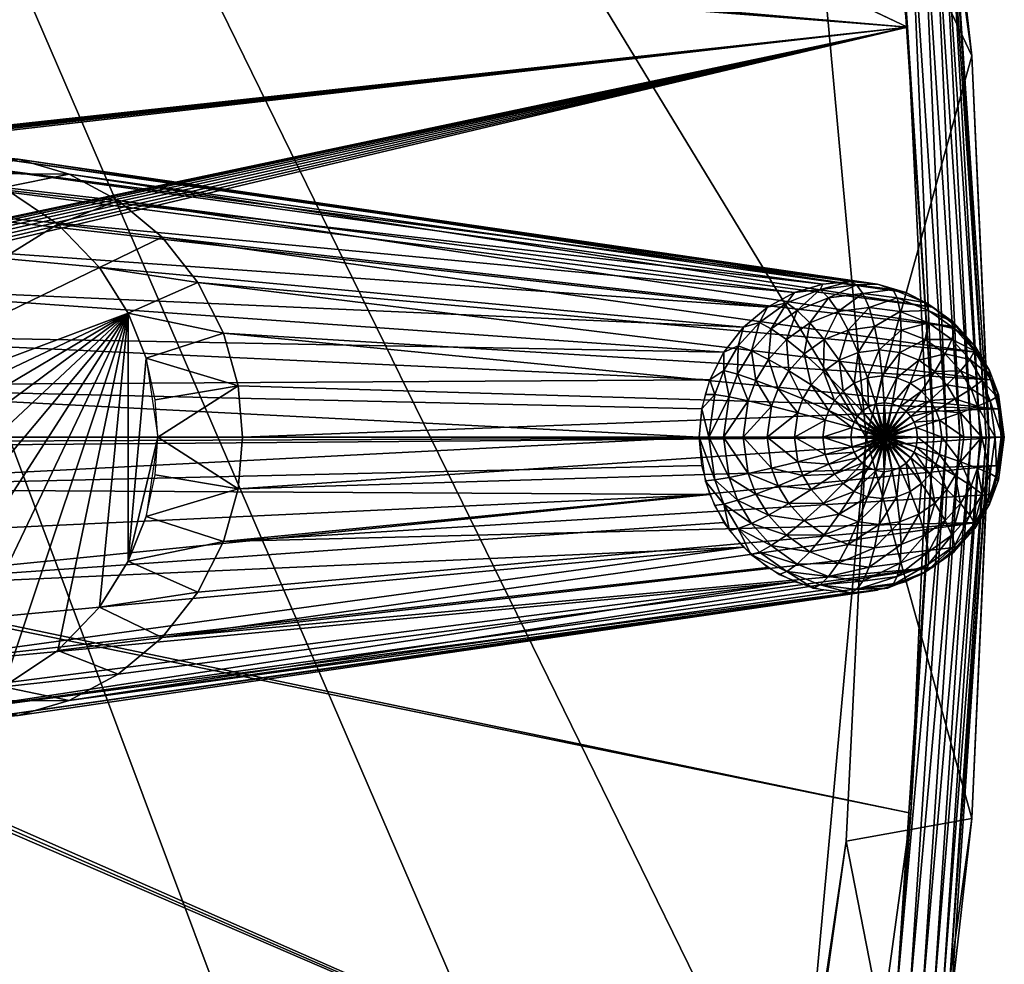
# Model space of a CAD drawing. Header units: inches. Extents: x -151 to 542, y -757 to -65.
# Tile 255 of 256: x 462 to 542, y -454 to -377. Entities that reach past the tile are written whole.
import ezdxf

# ---------------------------------------------------------------- set-up
doc = ezdxf.new("R2010")
doc.units = ezdxf.units.IN
doc.header["$MEASUREMENT"] = 0
doc.layers.add('LEVEL11', color=7, linetype='Continuous', true_color=0xe158c7)
doc.layers.add('LEVEL7', color=7, linetype='Continuous', true_color=0x870606)

msp = doc.modelspace()

# ---------------------------------------------------------------- meshes
at = {"layer": 'LEVEL11', "color": 254, "true_color": 0xcad1ee}
mesh = msp.add_polyface(dxfattribs=at)
corners = [(197.957, -349.446, 907.518), (198.235, -349.984, 892.518), (198.235, -349.984, 907.518), (197.957, -349.446, 892.518), (197.568, -348.967, 907.518), (197.568, -348.967, 892.518), (197.088, -348.577, 907.518), (197.088, -348.577, 892.518), (196.55, -348.299, 907.518), (196.55, -348.299, 892.518), (195.992, -348.138, 907.518), (195.992, -348.138, 892.518), (195.446, -348.088, 907.518), (195.446, -348.088, 892.518), (196.031, -219.031, 892.518), (195.446, -348.088, 892.518), (195.446, -219.088, 892.518), (195.992, -348.138, 892.518), (196.594, -218.86, 892.518), (196.55, -348.299, 892.518), (197.088, -348.577, 892.518), (197.113, -218.583, 892.518), (478.146, -222.194, 892.518), (197.941, -217.755, 892.518), (198.218, -217.236, 892.518), (509.565, -280.976, 892.518), (197.568, -218.209, 892.518), (533.809, -377.762, 892.518), (41.583, -708.663, 912.518), (349.31, -113.513, 912.518), (318.758, -99.609, 912.518), (198.396, -350.542, 907.518), (197.957, -349.446, 907.518), (198.235, -349.984, 907.518), (197.568, -348.967, 907.518), (197.088, -348.577, 907.518), (198.446, -351.088, 907.518), (196.55, -348.299, 907.518), (198.396, -351.634, 907.518), (195.992, -348.138, 907.518), (197.113, -218.583, 892.518), (197.568, -218.209, 907.518), (197.568, -218.209, 892.518), (197.088, -218.599, 907.518), (196.594, -218.86, 892.518), (196.55, -218.877, 907.518), (196.031, -219.031, 892.518), (195.992, -219.038, 907.518), (195.446, -219.088, 892.518), (195.446, -219.088, 907.518)]
mesh.append_faces([[corners[k] for k in face] for face in [(0, 1, 2), (0, 3, 1), (4, 3, 0), (4, 5, 3), (6, 5, 4), (6, 7, 5), (8, 7, 6), (8, 9, 7), (10, 9, 8), (10, 11, 9), (12, 11, 10), (12, 13, 11), (14, 15, 16), (14, 17, 15), (18, 17, 14), (18, 19, 17), (18, 20, 19), (21, 20, 18), (22, 23, 24), (25, 26, 23), (27, 21, 26), (27, 20, 21), (28, 29, 30), (31, 32, 33), (31, 34, 32), (31, 35, 34), (36, 35, 31), (36, 37, 35), (38, 39, 37), (40, 41, 42), (40, 43, 41), (44, 43, 40), (44, 45, 43), (46, 45, 44), (46, 47, 45), (48, 47, 46), (48, 49, 47)]], dxfattribs={"color": 254})
mesh = msp.add_polyface(dxfattribs=at)
corners = [(393.396, -410.542, 907.518), (393.396, -410.542, 892.518), (393.446, -411.088, 907.518), (393.235, -409.984, 907.518), (393.235, -409.984, 892.518), (392.957, -409.446, 907.518), (392.957, -409.446, 892.518), (392.568, -408.967, 907.518), (392.568, -408.967, 892.518), (392.088, -408.577, 907.518), (392.088, -408.577, 892.518), (506.925, -287.776, 912.518), (493.021, -257.224, 932.518), (493.021, -257.224, 912.518), (506.925, -287.776, 932.518), (493.021, -257.224, 932.518), (516.223, -284.095, 932.518), (501.904, -252.631, 932.518), (520.806, -312.391, 892.518), (197.568, -218.209, 892.518), (509.565, -280.976, 892.518), (528.913, -344.757, 892.518), (533.809, -377.762, 892.518), (393.446, -411.088, 892.518), (535.446, -411.088, 892.518), (393.396, -410.542, 892.518), (393.235, -409.984, 892.518), (392.957, -409.446, 892.518), (392.568, -408.967, 892.518), (392.088, -408.577, 892.518), (391.55, -408.299, 892.518), (390.992, -408.138, 892.518), (390.446, -408.088, 892.518), (257.957, -409.446, 892.518), (506.925, -534.4, 912.518), (349.31, -113.513, 912.518), (493.021, -564.952, 912.518), (517.515, -503.266, 912.518), (524.854, -472.046, 912.518), (530.446, -411.088, 912.518), (524.854, -350.13, 912.518), (393.396, -410.542, 907.518), (392.957, -409.446, 907.518), (393.235, -409.984, 907.518), (392.568, -408.967, 907.518), (392.088, -408.577, 907.518), (393.446, -411.088, 907.518), (391.55, -408.299, 907.518), (393.396, -411.634, 907.518), (393.235, -412.192, 907.518), (390.992, -408.138, 907.518)]
mesh.append_faces([[corners[k] for k in face] for face in [(0, 1, 2), (3, 1, 0), (3, 4, 1), (5, 4, 3), (5, 6, 4), (7, 6, 5), (7, 8, 6), (9, 8, 7), (9, 10, 8), (11, 12, 13), (11, 14, 12), (15, 16, 17), (18, 19, 20), (21, 19, 18), (22, 19, 21), (23, 22, 24), (25, 22, 23), (26, 22, 25), (27, 22, 26), (28, 22, 27), (29, 22, 28), (30, 22, 29), (31, 22, 30), (32, 22, 31), (32, 33, 22), (34, 35, 36), (37, 35, 34), (38, 35, 37), (39, 35, 38), (40, 35, 39), (41, 42, 43), (41, 44, 42), (41, 45, 44), (46, 45, 41), (46, 47, 45), (48, 47, 46), (49, 50, 48)]], dxfattribs={"color": 254})
mesh = msp.add_polyface(dxfattribs=at)
corners = [(501.522, -560.3, 892.544), (504.939, -551.851, 892.518), (511.574, -536.24, 892.518), (497.463, -567.248, 892.518), (522.336, -506.431, 892.544), (502.478, -560.766, 892.772), (393.446, -411.088, 907.518), (393.396, -410.542, 892.518), (393.446, -411.088, 892.518), (516.223, -538.081, 897.518), (501.904, -569.545, 932.518), (501.904, -569.545, 897.518), (504.946, -539.287, 932.518), (501.904, -569.545, 932.518), (516.223, -538.081, 932.518), (490.89, -569.006, 932.518), (392.113, -413.583, 892.518), (480.025, -597.139, 892.518), (459.406, -625.389, 892.518), (497.463, -567.248, 892.518), (511.574, -536.24, 892.518), (522.322, -504.642, 892.518), (529.77, -472.956, 892.518), (392.568, -413.209, 892.518), (392.941, -412.755, 892.518), (534.071, -441.639, 892.518), (393.218, -412.236, 892.518), (535.446, -411.088, 892.518), (393.389, -411.673, 892.518), (393.446, -411.088, 892.518), (504.946, -539.287, 932.518), (493.021, -564.952, 912.518), (490.89, -569.006, 932.518), (506.925, -534.4, 912.518), (432.327, -647.969, 912.518), (349.31, -113.513, 912.518), (406.596, -671.166, 912.518), (455.525, -622.238, 912.518), (475.84, -594.403, 912.518), (493.021, -564.952, 912.518), (393.389, -411.673, 892.518), (393.446, -411.088, 907.518), (393.446, -411.088, 892.518), (393.396, -411.634, 907.518), (393.218, -412.236, 892.518), (393.235, -412.192, 907.518), (392.941, -412.755, 892.518), (392.957, -412.73, 907.518), (392.568, -413.209, 892.518), (392.568, -413.209, 907.518), (392.113, -413.583, 892.518), (392.088, -413.599, 907.518), (392.957, -412.73, 907.518), (390.992, -408.138, 907.518), (393.235, -412.192, 907.518), (392.568, -413.209, 907.518)]
mesh.append_faces([[corners[k] for k in face] for face in [(0, 1, 2), (0, 3, 1), (4, 5, 0), (6, 7, 8), (9, 10, 11), (12, 13, 14), (15, 13, 12), (16, 17, 18), (16, 19, 17), (16, 20, 19), (16, 21, 20), (16, 22, 21), (23, 22, 16), (24, 22, 23), (24, 25, 22), (26, 25, 24), (26, 27, 25), (28, 27, 26), (29, 27, 28), (30, 31, 32), (30, 33, 31), (34, 35, 36), (37, 35, 34), (38, 35, 37), (39, 35, 38), (40, 41, 42), (40, 43, 41), (44, 43, 40), (44, 45, 43), (46, 45, 44), (46, 47, 45), (48, 47, 46), (48, 49, 47), (50, 49, 48), (50, 51, 49), (52, 53, 54), (55, 53, 52)]], dxfattribs={"color": 254})
mesh = msp.add_polyface(dxfattribs=at)
corners = [(524.854, -350.13, 932.518), (530.446, -411.088, 912.518), (530.446, -411.088, 932.518), (524.854, -350.13, 912.518), (517.515, -318.91, 932.518), (540.446, -411.088, 897.518), (539.051, -380.088, 932.518), (540.446, -411.088, 932.518), (539.051, -380.088, 897.518), (534.687, -348.311, 897.518), (534.687, -348.311, 932.518), (524.854, -350.13, 932.518), (534.687, -348.311, 932.518), (517.515, -318.91, 932.518), (539.051, -380.088, 932.518), (530.446, -411.088, 932.518), (540.446, -411.088, 932.518), (540.42, -411.088, 897.008), (539.051, -380.088, 897.518), (540.446, -411.088, 897.518), (533.809, -377.762, 892.518), (535.956, -411.088, 892.544), (535.446, -411.088, 892.518), (534.687, -348.311, 897.518), (537.367, -365.295, 897.008), (527.129, -316.159, 897.518), (532.943, -365.888, 892.544), (528.913, -344.757, 892.518), (522.336, -315.745, 892.544), (533.996, -365.747, 892.772), (537.019, -411.088, 892.772), (535.025, -365.609, 893.254), (538.057, -411.088, 893.254), (535.942, -365.486, 893.982), (538.982, -411.088, 893.982), (536.664, -365.389, 894.907), (539.71, -411.088, 894.907), (537.142, -365.325, 895.945), (540.193, -411.088, 895.945), (526.403, -314.559, 895.945), (525.94, -314.694, 894.907), (525.24, -314.898, 893.982), (524.353, -315.157, 893.254), (523.356, -315.448, 892.772)]
mesh.append_faces([[corners[k] for k in face] for face in [(0, 1, 2), (3, 0, 4), (1, 0, 3), (5, 6, 7), (8, 6, 5), (9, 6, 8), (9, 10, 6), (11, 12, 13), (11, 14, 12), (15, 14, 11), (15, 16, 14), (17, 18, 19), (20, 21, 22), (23, 24, 25), (18, 24, 23), (26, 27, 28), (26, 20, 27), (26, 21, 20), (29, 21, 26), (29, 30, 21), (31, 30, 29), (31, 32, 30), (33, 32, 31), (33, 34, 32), (35, 34, 33), (35, 36, 34), (37, 36, 35), (37, 38, 36), (24, 38, 37), (24, 17, 38), (18, 17, 24), (39, 24, 37), (40, 37, 35), (41, 35, 33), (42, 33, 31), (43, 31, 29), (28, 29, 26)]], dxfattribs={"color": 254})
mesh = msp.add_polyface(dxfattribs=at)
corners = [(198.446, -351.088, 907.518), (198.396, -350.542, 892.518), (198.446, -351.088, 892.518), (198.396, -350.542, 907.518), (198.235, -349.984, 907.518), (198.235, -349.984, 892.518), (198.218, -352.236, 892.518), (253.805, -408.577, 892.518), (197.941, -352.755, 892.518), (198.389, -351.673, 892.518), (254.342, -408.299, 892.518), (533.809, -377.762, 892.518), (197.568, -348.967, 892.518), (197.088, -348.577, 892.518), (197.957, -349.446, 892.518), (198.235, -349.984, 892.518), (198.396, -350.542, 892.518), (198.446, -351.088, 892.518), (198.389, -351.673, 892.518), (198.446, -351.088, 907.518), (198.446, -351.088, 892.518), (198.396, -351.634, 907.518), (198.218, -352.236, 892.518), (198.235, -352.192, 907.518), (197.941, -352.755, 892.518), (197.957, -352.73, 907.518), (197.568, -353.209, 892.518), (197.568, -353.209, 907.518), (197.113, -353.583, 892.518), (197.088, -353.599, 907.518), (196.594, -353.86, 892.518), (196.55, -353.877, 907.518), (196.031, -354.031, 892.518), (195.992, -354.038, 907.518), (195.446, -354.088, 892.518), (195.446, -354.088, 907.518), (198.396, -351.634, 907.518), (196.55, -348.299, 907.518), (198.446, -351.088, 907.518), (198.235, -352.192, 907.518), (195.992, -348.138, 907.518), (197.957, -352.73, 907.518), (197.568, -353.209, 907.518), (197.088, -353.599, 907.518), (196.55, -353.877, 907.518), (195.992, -354.038, 907.518), (195.446, -354.088, 907.518), (195.446, -348.088, 907.518)]
mesh.append_faces([[corners[k] for k in face] for face in [(0, 1, 2), (3, 1, 0), (4, 1, 3), (4, 5, 1), (6, 7, 8), (9, 10, 6), (11, 12, 13), (11, 14, 12), (11, 15, 14), (11, 16, 15), (11, 17, 16), (11, 9, 17), (18, 19, 20), (18, 21, 19), (22, 21, 18), (22, 23, 21), (24, 23, 22), (24, 25, 23), (26, 25, 24), (26, 27, 25), (28, 27, 26), (28, 29, 27), (30, 29, 28), (30, 31, 29), (32, 31, 30), (32, 33, 31), (34, 33, 32), (34, 35, 33), (36, 37, 38), (39, 40, 36), (41, 40, 39), (42, 40, 41), (43, 40, 42), (44, 40, 43), (45, 40, 44), (46, 40, 45), (46, 47, 40)]], dxfattribs={"color": 254})
mesh = msp.add_polyface(dxfattribs=at)
corners = [(258.396, -410.542, 907.518), (258.446, -411.088, 892.518), (258.446, -411.088, 907.518), (258.396, -410.542, 892.518), (258.235, -409.984, 907.518), (258.235, -409.984, 892.518), (257.957, -409.446, 907.518), (257.957, -409.446, 892.518), (257.568, -408.967, 907.518), (257.568, -408.967, 892.518), (257.088, -408.577, 907.518), (257.088, -408.577, 892.518), (256.55, -408.299, 907.518), (256.55, -408.299, 892.518), (255.992, -408.138, 907.518), (255.992, -408.138, 892.518), (255.446, -408.088, 907.518), (257.957, -409.446, 892.518), (389.9, -408.138, 892.518), (389.342, -408.299, 892.518), (258.396, -410.542, 892.518), (387.446, -411.088, 892.518), (258.446, -411.088, 892.518), (387.496, -410.542, 892.518), (258.235, -409.984, 892.518), (387.657, -409.984, 892.518), (387.935, -409.446, 892.518), (533.809, -377.762, 892.518), (254.9, -408.138, 892.518), (198.389, -351.673, 892.518), (255.446, -408.088, 892.518), (388.325, -408.967, 892.518), (388.805, -408.577, 892.518), (390.446, -408.088, 892.518), (256.55, -408.299, 907.518), (255.446, -408.088, 907.518), (255.992, -408.138, 907.518), (258.396, -410.542, 907.518), (257.957, -409.446, 907.518), (258.235, -409.984, 907.518), (257.568, -408.967, 907.518), (257.088, -408.577, 907.518), (258.446, -411.088, 907.518), (258.396, -411.634, 907.518), (258.235, -412.192, 907.518), (254.9, -408.138, 907.518)]
mesh.append_faces([[corners[k] for k in face] for face in [(0, 1, 2), (0, 3, 1), (4, 3, 0), (4, 5, 3), (6, 5, 4), (6, 7, 5), (8, 7, 6), (8, 9, 7), (10, 9, 8), (10, 11, 9), (12, 11, 10), (12, 13, 11), (14, 13, 12), (14, 15, 13), (16, 15, 14), (17, 18, 19), (20, 21, 22), (20, 23, 21), (24, 23, 20), (24, 25, 23), (17, 25, 24), (17, 26, 25), (27, 28, 29), (27, 30, 28), (17, 31, 26), (17, 32, 31), (17, 19, 32), (18, 17, 33), (34, 35, 36), (37, 38, 39), (37, 40, 38), (37, 41, 40), (42, 41, 37), (42, 34, 41), (43, 34, 42), (44, 34, 43), (35, 34, 45)]], dxfattribs={"color": 254})
mesh = msp.add_polyface(dxfattribs=at)
corners = [(391.55, -408.299, 907.518), (392.088, -408.577, 892.518), (392.088, -408.577, 907.518), (391.55, -408.299, 892.518), (390.992, -408.138, 907.518), (390.992, -408.138, 892.518), (390.446, -408.088, 907.518), (390.446, -408.088, 892.518), (389.9, -408.138, 907.518), (389.9, -408.138, 892.518), (389.342, -408.299, 907.518), (389.342, -408.299, 892.518), (388.805, -408.577, 907.518), (388.805, -408.577, 892.518), (388.325, -408.967, 907.518), (388.325, -408.967, 892.518), (387.935, -409.446, 907.518), (387.935, -409.446, 892.518), (387.657, -409.984, 907.518), (387.657, -409.984, 892.518), (387.496, -410.542, 907.518), (387.496, -410.542, 892.518), (387.446, -411.088, 907.518), (533.809, -377.762, 892.518), (255.992, -408.138, 892.518), (255.446, -408.088, 892.518), (256.55, -408.299, 892.518), (257.088, -408.577, 892.518), (257.568, -408.967, 892.518), (257.957, -409.446, 892.518), (390.446, -408.088, 907.518), (389.342, -408.299, 907.518), (389.9, -408.138, 907.518), (393.396, -411.634, 907.518), (390.992, -408.138, 907.518), (391.55, -408.299, 907.518), (390.446, -414.088, 907.518), (387.496, -411.634, 907.518), (387.657, -412.192, 907.518), (387.446, -411.088, 907.518), (387.496, -410.542, 907.518), (387.657, -409.984, 907.518), (387.935, -409.446, 907.518), (388.325, -408.967, 907.518), (388.805, -408.577, 907.518)]
mesh.append_faces([[corners[k] for k in face] for face in [(0, 1, 2), (0, 3, 1), (4, 3, 0), (4, 5, 3), (6, 5, 4), (6, 7, 5), (8, 7, 6), (8, 9, 7), (10, 9, 8), (10, 11, 9), (12, 11, 10), (12, 13, 11), (14, 13, 12), (14, 15, 13), (16, 15, 14), (16, 17, 15), (18, 17, 16), (18, 19, 17), (20, 19, 18), (20, 21, 19), (22, 21, 20), (23, 24, 25), (23, 26, 24), (23, 27, 26), (23, 28, 27), (23, 29, 28), (30, 31, 32), (33, 34, 35), (36, 30, 34), (37, 30, 38), (39, 30, 37), (40, 30, 39), (41, 30, 40), (42, 30, 41), (43, 30, 42), (44, 30, 43), (31, 30, 44)]], dxfattribs={"color": 254})
mesh = msp.add_polyface(dxfattribs=at)
corners = [(539.051, -442.088, 897.518), (540.42, -411.088, 897.008), (540.446, -411.088, 897.518), (535.956, -411.088, 892.544), (534.071, -441.639, 892.518), (535.446, -411.088, 892.518), (537.367, -456.881, 897.008), (534.687, -473.865, 897.518), (527.129, -506.018, 897.518), (537.142, -456.851, 895.945), (540.193, -411.088, 895.945), (536.664, -456.787, 894.907), (539.71, -411.088, 894.907), (535.942, -456.69, 893.982), (538.982, -411.088, 893.982), (535.025, -456.567, 893.254), (538.057, -411.088, 893.254), (533.996, -456.43, 892.772), (537.019, -411.088, 892.772), (532.943, -456.289, 892.544), (529.77, -472.956, 892.518), (522.336, -506.431, 892.544), (526.621, -507.681, 897.008), (526.403, -507.617, 895.945), (525.94, -507.482, 894.907), (525.24, -507.278, 893.982), (524.353, -507.019, 893.254), (523.356, -506.728, 892.772), (539.051, -442.088, 932.518), (540.446, -411.088, 897.518), (540.446, -411.088, 932.518), (539.051, -442.088, 897.518), (534.687, -473.865, 932.518), (534.687, -473.865, 897.518), (530.446, -411.088, 932.518), (539.051, -442.088, 932.518), (540.446, -411.088, 932.518), (528.833, -443.924, 932.518), (534.687, -473.865, 932.518), (524.009, -476.443, 932.518), (530.446, -411.088, 912.518), (528.833, -443.924, 932.518), (530.446, -411.088, 932.518), (524.854, -472.046, 912.518), (524.009, -476.443, 932.518)]
mesh.append_faces([[corners[k] for k in face] for face in [(0, 1, 2), (3, 4, 5), (6, 7, 8), (6, 0, 7), (6, 1, 0), (9, 1, 6), (9, 10, 1), (11, 10, 9), (11, 12, 10), (13, 12, 11), (13, 14, 12), (15, 14, 13), (15, 16, 14), (17, 16, 15), (17, 18, 16), (19, 18, 17), (19, 3, 18), (19, 4, 3), (19, 20, 4), (21, 20, 19), (22, 9, 6), (23, 11, 9), (24, 13, 11), (25, 15, 13), (26, 17, 15), (27, 19, 17), (28, 29, 30), (31, 32, 33), (31, 28, 32), (29, 28, 31), (34, 35, 36), (37, 35, 34), (37, 38, 35), (39, 38, 37), (40, 41, 42), (41, 43, 44), (41, 40, 43)]], dxfattribs={"color": 254})
at = {"layer": 'LEVEL7', "color": 254, "true_color": 0xcad1ee}
mesh = msp.add_polyface(dxfattribs=at)
corners = [(516.877, -411.088, 568.596), (435.496, -406.903, 853.799), (435.123, -411.088, 853.706), (517.739, -406.432, 568.811), (436.69, -402.622, 854.097), (518.877, -404.167, 569.095), (438.761, -398.502, 854.613), (520.472, -402.144, 569.493), (441.659, -394.825, 855.336), (435.123, -411.088, 853.706), (425.656, -408.035, 892.518), (425.446, -411.088, 892.518), (435.496, -406.903, 853.799), (426.394, -404.648, 892.518), (436.69, -402.622, 854.097), (427.843, -401.009, 892.518), (438.761, -398.502, 854.613), (430.187, -397.288, 892.518), (441.659, -394.825, 855.336), (433.564, -393.759, 892.518), (445.228, -391.837, 856.226), (437.995, -390.794, 892.518), (440.563, -389.65, 892.518), (449.225, -389.703, 857.222), (443.315, -388.796, 892.518), (453.379, -388.472, 858.258), (446.199, -388.267, 892.518), (449.15, -388.088, 892.518), (457.44, -388.088, 859.27), (452.102, -388.267, 892.518), (461.501, -388.472, 860.283), (454.985, -388.796, 892.518), (457.737, -389.65, 892.518), (465.654, -389.703, 861.318), (460.305, -390.794, 892.518), (469.652, -391.837, 862.315), (464.736, -393.759, 892.518), (427.843, -401.009, 892.518), (426.394, -417.528, 892.518), (426.394, -404.648, 892.518), (430.187, -397.288, 892.518), (433.564, -393.759, 892.518), (437.995, -390.794, 892.518), (443.315, -388.796, 892.518), (449.15, -388.088, 892.518), (454.985, -388.796, 892.518), (460.305, -390.794, 892.518), (464.736, -393.759, 892.518), (468.114, -397.288, 892.518), (470.457, -401.009, 892.518)]
mesh.append_faces([[corners[k] for k in face] for face in [(0, 1, 2), (3, 4, 1), (5, 6, 4), (7, 8, 6), (9, 10, 11), (12, 10, 9), (12, 13, 10), (14, 13, 12), (14, 15, 13), (16, 15, 14), (16, 17, 15), (18, 17, 16), (18, 19, 17), (20, 19, 18), (20, 21, 19), (20, 22, 21), (23, 22, 20), (23, 24, 22), (25, 24, 23), (25, 26, 24), (25, 27, 26), (28, 27, 25), (28, 29, 27), (30, 29, 28), (30, 31, 29), (30, 32, 31), (33, 32, 30), (33, 34, 32), (35, 34, 33), (35, 36, 34), (37, 38, 39), (40, 38, 37), (41, 38, 40), (42, 38, 41), (43, 38, 42), (44, 38, 43), (45, 38, 44), (46, 38, 45), (47, 38, 46), (48, 38, 47), (49, 38, 48)]], dxfattribs={"color": 254})
mesh = msp.add_polyface(dxfattribs=at)
corners = [(479.384, -415.273, 864.742), (472.645, -414.141, 892.518), (472.854, -411.088, 892.518), (479.757, -411.088, 864.835), (464.736, -428.417, 892.518), (473.22, -427.352, 863.205), (469.652, -430.339, 862.315), (468.114, -424.888, 892.518), (476.119, -423.674, 863.928), (470.457, -421.167, 892.518), (478.19, -419.554, 864.444), (471.906, -417.528, 892.518), (435.496, -415.273, 853.799), (517.082, -413.39, 568.647), (516.877, -411.088, 568.596), (517.739, -415.744, 568.811), (445.228, -430.339, 856.226), (520.472, -420.032, 569.493), (441.659, -427.352, 855.336), (449.225, -432.473, 857.222), (524.632, -422.849, 570.53), (453.379, -433.704, 858.258), (457.44, -434.088, 859.27), (529.15, -423.737, 571.656), (461.501, -433.704, 860.283), (531.383, -423.526, 572.213), (465.654, -432.473, 861.318), (517.082, -408.786, 568.647), (435.496, -406.903, 853.799), (516.877, -411.088, 568.596), (517.739, -406.432, 568.811), (522.434, -400.501, 569.982), (445.228, -391.837, 856.226), (441.659, -394.825, 855.336), (524.632, -399.327, 570.53), (449.225, -389.703, 857.222), (526.917, -398.65, 571.1), (453.379, -388.472, 858.258), (529.15, -398.439, 571.656), (457.44, -388.088, 859.27), (531.383, -398.65, 572.213), (461.501, -388.472, 860.283), (533.668, -399.327, 572.783), (465.654, -389.703, 861.318), (472.854, -411.088, 892.518), (479.384, -406.903, 864.742), (479.757, -411.088, 864.835), (473.22, -394.825, 863.205), (464.736, -393.759, 892.518), (469.652, -391.837, 862.315), (468.114, -397.288, 892.518), (476.119, -398.502, 863.928), (470.457, -401.009, 892.518), (478.19, -402.622, 864.444), (471.906, -404.648, 892.518), (472.645, -408.035, 892.518), (470.457, -421.167, 892.518), (472.854, -411.088, 892.518), (471.906, -417.528, 892.518), (470.457, -401.009, 892.518), (468.114, -424.888, 892.518), (464.736, -428.417, 892.518), (471.906, -404.648, 892.518)]
mesh.append_faces([[corners[k] for k in face] for face in [(0, 1, 2), (0, 2, 3), (4, 5, 6), (7, 5, 4), (7, 8, 5), (9, 8, 7), (9, 10, 8), (11, 10, 9), (11, 0, 10), (1, 0, 11), (12, 13, 14), (12, 15, 13), (16, 17, 18), (19, 20, 16), (21, 20, 19), (22, 23, 21), (24, 25, 22), (26, 25, 24), (27, 28, 29), (30, 28, 27), (31, 32, 33), (34, 35, 32), (36, 37, 35), (38, 39, 37), (40, 41, 39), (42, 43, 41), (44, 45, 46), (47, 48, 49), (47, 50, 48), (51, 50, 47), (51, 52, 50), (53, 52, 51), (53, 54, 52), (45, 54, 53), (45, 55, 54), (45, 44, 55), (56, 57, 58), (59, 60, 61), (59, 56, 60), (62, 56, 59), (57, 56, 62)]], dxfattribs={"color": 254})
mesh = msp.add_polyface(dxfattribs=at)
corners = [(518.868, -416.514, 566.893), (517.368, -414.63, 568.719), (518.118, -416.631, 568.906), (518.133, -414.555, 566.71), (516.877, -411.088, 568.596), (517.653, -411.088, 566.59), (541.218, -413.39, 574.665), (478.19, -419.554, 864.444), (479.384, -415.273, 864.742), (541.423, -411.088, 574.716), (479.757, -411.088, 864.835), (438.761, -423.674, 854.613), (518.877, -418.01, 569.095), (517.739, -415.744, 568.811), (520.472, -420.032, 569.493), (445.228, -430.339, 856.226), (522.434, -421.675, 569.982), (524.632, -422.849, 570.53), (453.379, -433.704, 858.258), (526.917, -423.526, 571.1), (529.15, -423.737, 571.656), (457.44, -434.088, 859.27), (531.383, -423.526, 572.213), (465.654, -432.473, 861.318), (533.668, -422.849, 572.783), (535.866, -421.675, 573.331), (469.652, -430.339, 862.315), (473.22, -427.352, 863.205), (537.828, -420.032, 573.82), (539.422, -418.01, 574.218), (476.119, -423.674, 863.928), (478.19, -402.622, 864.444), (541.218, -408.786, 574.665), (479.384, -406.903, 864.742), (479.757, -411.088, 864.835), (518.877, -404.167, 569.095), (436.69, -402.622, 854.097), (517.739, -406.432, 568.811), (520.472, -402.144, 569.493), (438.761, -398.502, 854.613), (522.434, -400.501, 569.982), (441.659, -394.825, 855.336), (524.632, -399.327, 570.53), (445.228, -391.837, 856.226), (526.917, -398.65, 571.1), (449.225, -389.703, 857.222), (529.15, -398.439, 571.656), (453.379, -388.472, 858.258), (531.383, -398.65, 572.213), (457.44, -388.088, 859.27), (533.668, -399.327, 572.783), (461.501, -388.472, 860.283), (535.866, -400.501, 573.331), (465.654, -389.703, 861.318), (469.652, -391.837, 862.315), (537.828, -402.144, 573.82), (473.22, -394.825, 863.205), (539.422, -404.167, 574.218), (476.119, -398.502, 863.928), (540.561, -406.432, 574.502), (517.653, -411.088, 566.59), (517.082, -408.786, 568.647), (516.877, -411.088, 568.596), (517.351, -407.608, 568.715), (518.133, -407.621, 566.71), (517.739, -406.432, 568.811)]
mesh.append_faces([[corners[k] for k in face] for face in [(0, 1, 2), (3, 4, 1), (3, 5, 4), (6, 7, 8), (9, 8, 10), (11, 12, 13), (11, 14, 12), (15, 16, 14), (15, 17, 16), (18, 19, 17), (18, 20, 19), (21, 22, 20), (23, 24, 22), (23, 25, 24), (26, 25, 23), (27, 25, 26), (27, 28, 25), (27, 29, 28), (30, 29, 27), (7, 29, 30), (31, 32, 33), (33, 32, 34), (35, 36, 37), (38, 39, 35), (40, 41, 38), (42, 43, 40), (44, 45, 42), (46, 47, 44), (48, 49, 46), (50, 51, 48), (52, 53, 50), (52, 54, 53), (55, 54, 52), (55, 56, 54), (57, 56, 55), (57, 58, 56), (59, 31, 58), (60, 61, 62), (63, 64, 65), (61, 64, 63), (60, 64, 61)]], dxfattribs={"color": 254})
mesh = msp.add_polyface(dxfattribs=at)
corners = [(540.561, -406.432, 574.502), (476.119, -398.502, 863.928), (539.422, -404.167, 574.218), (529.15, -398.439, 571.656), (526.709, -399.088, 568.848), (529.666, -398.707, 569.585), (526.917, -398.65, 571.1), (524.632, -399.327, 570.53), (524.013, -400.163, 568.176), (522.434, -400.501, 569.982), (521.767, -401.76, 567.616), (520.472, -402.144, 569.493), (520.055, -403.659, 567.189), (518.877, -404.167, 569.095), (518.868, -405.663, 566.893), (517.739, -406.432, 568.811), (527.398, -399.759, 566.788), (524.853, -400.774, 566.153), (528.172, -400.863, 564.845), (530.19, -399.399, 567.484), (525.874, -401.779, 564.273), (527.031, -403.154, 562.663), (528.989, -402.373, 563.152), (522.733, -402.281, 565.624), (521.117, -404.075, 565.221), (523.961, -403.14, 563.796), (522.502, -404.758, 563.432), (525.4, -404.313, 562.257), (524.157, -405.693, 561.947), (528.257, -404.826, 561.431), (529.803, -404.209, 561.816), (526.97, -405.741, 561.11), (525.989, -406.83, 560.865), (519.995, -405.966, 564.942), (521.49, -406.465, 563.18)]
mesh.append_faces([[corners[k] for k in face] for face in [(0, 1, 2), (3, 4, 5), (6, 4, 3), (7, 4, 6), (7, 8, 4), (9, 8, 7), (9, 10, 8), (11, 10, 9), (11, 12, 10), (13, 12, 11), (13, 14, 12), (15, 14, 13), (16, 5, 4), (4, 17, 16), (17, 4, 8), (18, 19, 16), (16, 20, 18), (20, 16, 17), (18, 21, 22), (21, 18, 20), (8, 23, 17), (23, 8, 10), (10, 24, 23), (24, 10, 12), (17, 25, 20), (25, 17, 23), (23, 26, 25), (26, 23, 24), (20, 27, 21), (27, 20, 25), (25, 28, 27), (28, 25, 26), (22, 29, 30), (29, 22, 21), (21, 31, 29), (31, 21, 27), (32, 27, 28), (12, 33, 24), (33, 12, 14), (24, 34, 26), (34, 24, 33)]], dxfattribs={"color": 254})
mesh = msp.add_polyface(dxfattribs=at)
corners = [(529.666, -398.707, 569.585), (531.383, -398.65, 572.213), (529.15, -398.439, 571.656), (533.668, -399.327, 572.783), (532.624, -399.088, 570.323), (535.32, -400.163, 570.995), (532.982, -399.759, 568.18), (535.528, -400.774, 568.814), (530.19, -399.399, 567.484), (533.211, -400.863, 566.102), (535.509, -401.779, 566.675), (530.692, -400.538, 565.474), (533.285, -402.373, 564.223), (535.243, -403.154, 564.711), (531.137, -402.096, 563.687), (534.033, -406.687, 561.772), (536.026, -405.741, 563.368), (534.739, -404.826, 563.047), (533.183, -408.619, 560.925), (534.938, -407.33, 561.998), (533.193, -404.209, 562.662), (531.498, -403.991, 562.239), (532.947, -406.254, 561.501), (531.756, -406.101, 561.204), (532.573, -408.376, 560.773), (531.905, -408.29, 560.606), (527.398, -399.759, 566.788), (528.172, -400.863, 564.845), (528.989, -402.373, 563.152), (529.803, -404.209, 561.816), (530.565, -406.254, 560.907), (529.479, -406.687, 560.636), (528.257, -404.826, 561.431), (531.237, -408.376, 560.44), (530.627, -408.619, 560.288)]
mesh.append_faces([[corners[k] for k in face] for face in [(0, 1, 2), (3, 4, 5), (1, 4, 3), (1, 0, 4), (5, 6, 7), (6, 5, 4), (4, 8, 6), (8, 4, 0), (7, 9, 10), (9, 7, 6), (6, 11, 9), (11, 6, 8), (10, 12, 13), (12, 10, 9), (9, 14, 12), (14, 9, 11), (15, 16, 17), (18, 19, 15), (13, 20, 17), (20, 13, 12), (12, 21, 20), (21, 12, 14), (17, 22, 15), (22, 17, 20), (20, 23, 22), (23, 20, 21), (24, 15, 22), (25, 22, 23), (0, 26, 8), (8, 27, 11), (11, 28, 14), (28, 11, 27), (14, 29, 21), (29, 14, 28), (21, 30, 23), (30, 21, 29), (29, 31, 30), (31, 29, 32), (23, 33, 25), (33, 23, 30), (34, 30, 31)]], dxfattribs={"color": 254})
mesh = msp.add_polyface(dxfattribs=at)
corners = [(540.561, -406.432, 574.502), (541.199, -407.621, 572.461), (540.949, -407.608, 574.598), (540.465, -405.663, 572.278), (539.422, -404.167, 574.218), (539.277, -403.659, 571.982), (537.828, -402.144, 573.82), (537.566, -401.76, 571.555), (535.866, -400.501, 573.331), (535.32, -400.163, 570.995), (533.668, -399.327, 572.783), (540.385, -405.966, 570.026), (541.079, -407.815, 570.198), (539.264, -404.075, 569.746), (539.893, -406.465, 567.768), (540.518, -408.134, 567.924), (538.881, -404.758, 567.516), (538.98, -407.148, 565.643), (538.117, -405.693, 565.427), (537.007, -406.83, 563.612), (537.688, -407.978, 563.782), (537.648, -402.281, 569.343), (535.528, -400.774, 568.814), (537.422, -403.14, 567.152), (535.509, -401.779, 566.675), (536.874, -404.313, 565.117), (535.243, -403.154, 564.711), (536.026, -405.741, 563.368), (534.739, -404.826, 563.047), (534.938, -407.33, 561.998), (535.628, -408.096, 562.169), (534.033, -406.687, 561.772)]
mesh.append_faces([[corners[k] for k in face] for face in [(0, 1, 2), (0, 3, 1), (4, 3, 0), (4, 5, 3), (6, 5, 4), (6, 7, 5), (8, 7, 6), (8, 9, 7), (10, 9, 8), (1, 11, 12), (11, 1, 3), (3, 13, 11), (13, 3, 5), (12, 14, 15), (14, 12, 11), (11, 16, 14), (16, 11, 13), (17, 15, 14), (14, 18, 17), (18, 14, 16), (17, 19, 20), (19, 17, 18), (5, 21, 13), (21, 5, 7), (7, 22, 21), (22, 7, 9), (13, 23, 16), (23, 13, 21), (21, 24, 23), (24, 21, 22), (16, 25, 18), (25, 16, 23), (23, 26, 25), (26, 23, 24), (18, 27, 19), (27, 18, 25), (25, 28, 27), (28, 25, 26), (19, 29, 30), (29, 19, 27), (27, 31, 29)]], dxfattribs={"color": 254})
mesh = msp.add_polyface(dxfattribs=at)
corners = [(425.656, -414.141, 892.518), (435.123, -411.088, 853.706), (425.446, -411.088, 892.518), (435.496, -415.273, 853.799), (426.394, -417.528, 892.518), (436.69, -419.554, 854.097), (427.843, -421.167, 892.518), (438.761, -423.674, 854.613), (430.187, -424.888, 892.518), (441.659, -427.352, 855.336), (433.564, -428.417, 892.518), (445.228, -430.339, 856.226), (437.995, -431.382, 892.518), (440.563, -432.526, 892.518), (449.225, -432.473, 857.222), (443.315, -433.38, 892.518), (453.379, -433.704, 858.258), (446.199, -433.909, 892.518), (449.15, -434.088, 892.518), (457.44, -434.088, 859.27), (452.102, -433.909, 892.518), (461.501, -433.704, 860.283), (454.985, -433.38, 892.518), (457.737, -432.526, 892.518), (465.654, -432.473, 861.318), (460.305, -431.382, 892.518), (469.652, -430.339, 862.315), (464.736, -428.417, 892.518), (435.496, -415.273, 853.799), (516.877, -411.088, 568.596), (435.123, -411.088, 853.706), (436.69, -419.554, 854.097), (517.739, -415.744, 568.811), (438.761, -423.674, 854.613), (441.659, -427.352, 855.336), (520.472, -420.032, 569.493), (426.394, -404.648, 892.518), (426.394, -417.528, 892.518), (425.446, -411.088, 892.518), (470.457, -401.009, 892.518), (427.843, -421.167, 892.518), (430.187, -424.888, 892.518), (433.564, -428.417, 892.518), (437.995, -431.382, 892.518), (443.315, -433.38, 892.518), (449.15, -434.088, 892.518), (454.985, -433.38, 892.518), (460.305, -431.382, 892.518), (464.736, -428.417, 892.518)]
mesh.append_faces([[corners[k] for k in face] for face in [(0, 1, 2), (0, 3, 1), (4, 3, 0), (4, 5, 3), (6, 5, 4), (6, 7, 5), (8, 7, 6), (8, 9, 7), (10, 9, 8), (10, 11, 9), (12, 11, 10), (13, 11, 12), (13, 14, 11), (15, 14, 13), (15, 16, 14), (17, 16, 15), (18, 16, 17), (18, 19, 16), (20, 19, 18), (20, 21, 19), (22, 21, 20), (23, 21, 22), (23, 24, 21), (25, 24, 23), (25, 26, 24), (27, 26, 25), (28, 29, 30), (31, 32, 28), (33, 32, 31), (34, 35, 33), (36, 37, 38), (39, 40, 37), (39, 41, 40), (39, 42, 41), (39, 43, 42), (39, 44, 43), (39, 45, 44), (39, 46, 45), (39, 47, 46), (39, 48, 47)]], dxfattribs={"color": 254})
mesh = msp.add_polyface(dxfattribs=at)
corners = [(529.298, -411.872, 559.956), (529.19, -411.088, 559.929), (526.917, -411.088, 559.998), (479.757, -411.088, 864.835), (541.218, -408.786, 574.665), (541.423, -411.088, 574.716), (478.19, -402.622, 864.444), (540.561, -406.432, 574.502), (517.739, -406.432, 568.811), (518.133, -407.621, 566.71), (518.868, -405.663, 566.893), (517.653, -411.088, 566.59), (519.302, -407.815, 564.769), (518.848, -411.088, 564.656), (520.865, -408.134, 563.024), (520.455, -411.088, 562.922), (522.761, -408.57, 561.599), (522.412, -411.088, 561.512), (524.887, -409.101, 560.59), (524.611, -411.088, 560.522), (527.11, -409.692, 560.046), (526.917, -411.088, 559.998), (529.298, -410.305, 559.956), (529.19, -411.088, 559.929), (525.4, -404.313, 562.257), (525.989, -406.83, 560.865), (526.97, -405.741, 561.11), (528.257, -404.826, 561.431), (528.574, -407.33, 560.411), (529.479, -406.687, 560.636), (527.885, -408.096, 560.239), (529.733, -409.409, 560.065), (519.995, -405.966, 564.942), (521.49, -406.465, 563.18), (522.502, -404.758, 563.432), (523.294, -407.148, 561.732), (524.157, -405.693, 561.947), (525.308, -407.978, 560.695), (527.406, -408.903, 560.12), (529.464, -409.862, 559.998)]
mesh.append_faces([[corners[k] for k in face] for face in [(0, 1, 2), (3, 4, 5), (4, 6, 7), (8, 9, 10), (11, 12, 9), (13, 12, 11), (13, 14, 12), (15, 14, 13), (15, 16, 14), (17, 16, 15), (17, 18, 16), (19, 18, 17), (19, 20, 18), (21, 20, 19), (21, 22, 20), (23, 22, 21), (24, 25, 26), (27, 28, 29), (28, 27, 26), (26, 30, 28), (30, 26, 25), (31, 28, 30), (10, 12, 32), (12, 10, 9), (32, 14, 33), (14, 32, 12), (34, 35, 36), (35, 34, 33), (33, 16, 35), (16, 33, 14), (36, 37, 25), (37, 36, 35), (35, 18, 37), (18, 35, 16), (25, 38, 30), (38, 25, 37), (37, 20, 38), (20, 37, 18), (39, 30, 38), (38, 22, 39), (22, 38, 20)]], dxfattribs={"color": 254})
mesh = msp.add_polyface(dxfattribs=at)
corners = [(531.364, -410.837, 560.273), (531.502, -410.624, 560.307), (531.422, -410.724, 560.287), (531.315, -411.088, 560.261), (531.327, -410.96, 560.264), (532.588, -411.088, 560.578), (532.578, -411.207, 560.575), (532.576, -410.96, 560.575), (532.54, -410.837, 560.566), (532.481, -410.724, 560.551), (532.402, -410.624, 560.531), (532.305, -410.542, 560.507), (532.195, -410.482, 560.48), (532.076, -410.444, 560.45), (531.952, -410.432, 560.419), (531.828, -410.444, 560.388), (531.708, -410.482, 560.358), (531.598, -410.542, 560.331), (531.327, -410.96, 560.264), (529.298, -410.305, 559.956), (529.19, -411.088, 559.929), (531.342, -410.898, 560.267), (529.464, -409.862, 559.998), (531.364, -410.837, 560.273), (531.422, -410.724, 560.287), (529.733, -409.409, 560.065), (531.502, -410.624, 560.307), (530.12, -408.98, 560.161), (531.598, -410.542, 560.331), (530.627, -408.619, 560.288), (531.708, -410.482, 560.358), (531.237, -408.376, 560.44), (531.828, -410.444, 560.388), (531.905, -408.29, 560.606), (531.952, -410.432, 560.419), (532.076, -410.444, 560.45), (532.573, -408.376, 560.773), (532.195, -410.482, 560.48), (532.305, -410.542, 560.507), (533.183, -408.619, 560.925), (532.947, -406.254, 561.501), (530.565, -406.254, 560.907), (529.479, -406.687, 560.636), (528.574, -407.33, 560.411), (527.885, -408.096, 560.239)]
mesh.append_faces([[corners[k] for k in face] for face in [(0, 1, 2), (3, 0, 4), (5, 0, 6), (7, 0, 5), (8, 0, 7), (9, 0, 8), (10, 0, 9), (11, 0, 10), (12, 0, 11), (13, 0, 12), (14, 0, 13), (15, 0, 14), (16, 0, 15), (17, 0, 16), (1, 0, 17), (18, 19, 20), (21, 19, 18), (21, 22, 19), (23, 22, 21), (24, 22, 23), (24, 25, 22), (26, 25, 24), (26, 27, 25), (28, 27, 26), (28, 29, 27), (30, 29, 28), (30, 31, 29), (32, 31, 30), (32, 33, 31), (34, 33, 32), (35, 33, 34), (35, 36, 33), (37, 36, 35), (38, 39, 37), (40, 33, 36), (41, 29, 31), (42, 27, 29), (27, 42, 43), (43, 25, 27), (44, 22, 25)]], dxfattribs={"color": 254})
mesh = msp.add_polyface(dxfattribs=at)
corners = [(541.218, -408.786, 574.665), (541.68, -411.088, 572.581), (541.423, -411.088, 574.716), (532.195, -410.482, 560.48), (533.183, -408.619, 560.925), (532.573, -408.376, 560.773), (532.305, -410.542, 560.507), (533.691, -408.98, 561.051), (532.402, -410.624, 560.531), (534.077, -409.409, 561.148), (532.481, -410.724, 560.551), (534.346, -409.862, 561.215), (532.54, -410.837, 560.566), (534.512, -410.305, 561.256), (532.561, -410.898, 560.571), (532.576, -410.96, 560.575), (534.62, -411.088, 561.283), (536.595, -411.088, 562.411), (536.402, -409.692, 562.362), (538.385, -411.088, 563.956), (538.109, -409.101, 563.887), (539.862, -411.088, 565.862), (539.513, -408.57, 565.775), (540.928, -411.088, 568.026), (540.518, -408.134, 567.924), (541.532, -411.088, 570.312), (541.079, -407.815, 570.198), (541.199, -407.621, 572.461), (540.949, -407.608, 574.598), (538.98, -407.148, 565.643), (537.688, -407.978, 563.782), (536.106, -408.903, 562.289), (535.628, -408.096, 562.169), (537.007, -406.83, 563.612), (534.938, -407.33, 561.998), (534.033, -406.687, 561.772)]
mesh.append_faces([[corners[k] for k in face] for face in [(0, 1, 2), (3, 4, 5), (6, 7, 4), (8, 7, 6), (8, 9, 7), (10, 9, 8), (10, 11, 9), (12, 11, 10), (12, 13, 11), (14, 13, 12), (15, 13, 14), (16, 13, 15), (17, 13, 16), (17, 18, 13), (19, 18, 17), (19, 20, 18), (21, 20, 19), (21, 22, 20), (23, 22, 21), (23, 24, 22), (25, 24, 23), (25, 26, 24), (1, 26, 25), (1, 27, 26), (0, 27, 1), (28, 27, 0), (24, 29, 22), (22, 30, 20), (30, 22, 29), (20, 31, 18), (31, 20, 30), (30, 32, 31), (32, 30, 33), (18, 11, 13), (11, 18, 31), (31, 9, 11), (9, 31, 32), (32, 7, 9), (7, 32, 34), (34, 4, 7), (35, 5, 4)]], dxfattribs={"color": 254})
mesh = msp.add_polyface(dxfattribs=at)
corners = [(518.133, -414.555, 566.71), (517.368, -414.63, 568.719), (518.868, -416.514, 566.893), (519.302, -414.361, 564.769), (517.653, -411.088, 566.59), (518.848, -411.088, 564.656), (520.865, -414.042, 563.024), (520.455, -411.088, 562.922), (522.761, -413.606, 561.599), (522.412, -411.088, 561.512), (524.887, -413.075, 560.59), (524.611, -411.088, 560.522), (527.11, -412.485, 560.046), (526.917, -411.088, 559.998), (529.298, -411.872, 559.956), (519.995, -416.21, 564.942), (521.49, -415.711, 563.18), (522.502, -417.418, 563.432), (523.294, -415.028, 561.732), (524.157, -416.483, 561.947), (525.308, -414.198, 560.695), (525.989, -415.347, 560.865), (527.406, -413.274, 560.12), (527.885, -414.081, 560.239), (529.464, -412.314, 559.998), (529.733, -412.767, 560.065), (526.97, -416.436, 561.11), (528.574, -414.846, 560.411), (529.479, -415.489, 560.636), (528.257, -417.351, 561.431), (530.12, -413.197, 560.161), (541.218, -413.39, 574.665), (479.384, -415.273, 864.742), (541.423, -411.088, 574.716), (478.19, -419.554, 864.444), (540.561, -415.744, 574.502)]
mesh.append_faces([[corners[k] for k in face] for face in [(0, 1, 2), (3, 4, 0), (3, 5, 4), (6, 5, 3), (6, 7, 5), (8, 7, 6), (8, 9, 7), (10, 9, 8), (10, 11, 9), (12, 11, 10), (12, 13, 11), (14, 13, 12), (0, 15, 3), (15, 0, 2), (3, 16, 6), (16, 3, 15), (15, 17, 16), (6, 18, 8), (18, 6, 16), (16, 19, 18), (19, 16, 17), (8, 20, 10), (20, 8, 18), (18, 21, 20), (21, 18, 19), (10, 22, 12), (22, 10, 20), (20, 23, 22), (23, 20, 21), (12, 24, 14), (24, 12, 22), (22, 25, 24), (25, 22, 23), (19, 26, 21), (21, 27, 23), (27, 21, 26), (26, 28, 27), (28, 26, 29), (30, 23, 27), (31, 32, 33), (34, 31, 35)]], dxfattribs={"color": 254})
mesh = msp.add_polyface(dxfattribs=at)
corners = [(529.19, -411.088, 559.929), (531.326, -411.207, 560.263), (531.315, -411.088, 560.261), (531.905, -413.887, 560.606), (532.068, -411.733, 560.448), (531.952, -411.744, 560.419), (532.573, -413.801, 560.773), (532.186, -411.698, 560.478), (533.183, -413.557, 560.925), (532.3, -411.637, 560.506), (533.691, -413.197, 561.051), (532.402, -411.552, 560.531), (531.836, -411.733, 560.39), (531.237, -413.801, 560.44), (531.717, -411.698, 560.361), (530.627, -413.557, 560.288), (531.603, -411.637, 560.332), (530.12, -413.197, 560.161), (531.502, -411.552, 560.307), (529.733, -412.767, 560.065), (531.419, -411.447, 560.286), (529.464, -412.314, 559.998), (531.36, -411.33, 560.272), (529.298, -411.872, 559.956), (531.34, -411.269, 560.267), (527.885, -414.081, 560.239), (528.574, -414.846, 560.411), (529.479, -415.489, 560.636), (531.326, -411.207, 560.263), (531.364, -410.837, 560.273), (531.315, -411.088, 560.261), (531.36, -411.33, 560.272), (531.419, -411.447, 560.286), (531.502, -411.552, 560.307), (531.603, -411.637, 560.332), (531.717, -411.698, 560.361), (531.836, -411.733, 560.39), (531.952, -411.744, 560.419), (532.068, -411.733, 560.448), (532.186, -411.698, 560.478), (532.3, -411.637, 560.506), (532.402, -411.552, 560.531), (532.485, -411.447, 560.552), (532.544, -411.33, 560.567), (532.578, -411.207, 560.575), (531.327, -410.96, 560.264), (529.19, -411.088, 559.929), (531.315, -411.088, 560.261)]
mesh.append_faces([[corners[k] for k in face] for face in [(0, 1, 2), (3, 4, 5), (6, 4, 3), (6, 7, 4), (8, 7, 6), (8, 9, 7), (10, 11, 9), (12, 3, 5), (12, 13, 3), (14, 13, 12), (14, 15, 13), (16, 15, 14), (16, 17, 15), (18, 17, 16), (18, 19, 17), (20, 19, 18), (20, 21, 19), (22, 21, 20), (22, 23, 21), (24, 23, 22), (1, 23, 24), (1, 0, 23), (25, 17, 19), (26, 15, 17), (27, 13, 15), (28, 29, 30), (31, 29, 28), (32, 29, 31), (33, 29, 32), (34, 29, 33), (35, 29, 34), (36, 29, 35), (37, 29, 36), (38, 29, 37), (39, 29, 38), (40, 29, 39), (41, 29, 40), (42, 29, 41), (43, 29, 42), (44, 29, 43), (45, 46, 47)]], dxfattribs={"color": 254})
mesh = msp.add_polyface(dxfattribs=at)
corners = [(533.691, -413.197, 561.051), (532.3, -411.637, 560.506), (533.183, -413.557, 560.925), (534.077, -412.767, 561.148), (532.402, -411.552, 560.531), (532.485, -411.447, 560.552), (534.346, -412.314, 561.215), (532.544, -411.33, 560.567), (534.512, -411.872, 561.256), (532.564, -411.269, 560.572), (541.68, -411.088, 572.581), (540.932, -414.63, 574.594), (541.423, -411.088, 574.716), (532.578, -411.207, 560.575), (534.62, -411.088, 561.283), (532.588, -411.088, 560.578), (536.402, -412.485, 562.362), (536.595, -411.088, 562.411), (538.109, -413.075, 563.887), (538.385, -411.088, 563.956), (539.862, -411.088, 565.862), (539.513, -413.606, 565.775), (540.518, -414.042, 567.924), (540.928, -411.088, 568.026), (541.079, -414.361, 570.198), (541.532, -411.088, 570.312), (541.199, -414.555, 572.461), (532.947, -415.922, 561.501), (532.573, -413.801, 560.773), (534.033, -415.489, 561.772), (534.938, -414.846, 561.998), (535.628, -414.081, 562.169), (539.893, -415.711, 567.768), (538.98, -415.028, 565.643), (537.688, -414.198, 563.782), (537.007, -415.347, 563.612), (536.106, -413.274, 562.289), (534.62, -411.088, 561.283), (532.576, -410.96, 560.575), (532.588, -411.088, 560.578)]
mesh.append_faces([[corners[k] for k in face] for face in [(0, 1, 2), (3, 4, 0), (3, 5, 4), (6, 5, 3), (6, 7, 5), (8, 7, 6), (8, 9, 7), (10, 11, 12), (8, 13, 9), (13, 14, 15), (8, 14, 13), (16, 14, 8), (16, 17, 14), (18, 17, 16), (18, 19, 17), (18, 20, 19), (21, 20, 18), (22, 20, 21), (22, 23, 20), (24, 23, 22), (24, 25, 23), (24, 10, 25), (26, 10, 24), (26, 11, 10), (27, 2, 28), (29, 0, 2), (0, 29, 30), (30, 3, 0), (3, 30, 31), (21, 32, 22), (33, 18, 34), (18, 33, 21), (35, 36, 31), (36, 35, 34), (34, 16, 36), (16, 34, 18), (31, 6, 3), (6, 31, 36), (36, 8, 6), (8, 36, 16), (37, 38, 39)]], dxfattribs={"color": 254})
mesh = msp.add_polyface(dxfattribs=at)
corners = [(532.624, -423.089, 570.323), (534.926, -422.249, 573.096), (535.32, -422.013, 570.995), (532.171, -423.348, 572.41), (529.666, -423.469, 569.585), (529.15, -423.737, 571.656), (530.692, -421.638, 565.474), (527.398, -422.418, 566.788), (530.19, -422.777, 567.484), (528.172, -421.313, 564.845), (531.137, -420.08, 563.687), (528.989, -419.803, 563.152), (530.627, -413.557, 560.288), (528.574, -414.846, 560.411), (529.479, -415.489, 560.636), (531.498, -418.186, 562.239), (529.803, -417.967, 561.816), (528.257, -417.351, 561.431), (530.565, -415.922, 560.907), (531.756, -416.076, 561.204), (531.237, -413.801, 560.44), (531.905, -413.887, 560.606), (532.982, -422.418, 568.18), (535.528, -421.402, 568.814), (533.211, -421.313, 566.102), (535.509, -420.397, 566.675), (533.285, -419.803, 564.223), (535.243, -419.022, 564.711), (533.193, -417.967, 562.662), (534.739, -417.351, 563.047), (532.947, -415.922, 561.501), (534.033, -415.489, 561.772), (532.573, -413.801, 560.773), (533.183, -413.557, 560.925), (534.938, -414.846, 561.998)]
mesh.append_faces([[corners[k] for k in face] for face in [(0, 1, 2), (0, 3, 1), (4, 3, 0), (4, 5, 3), (6, 7, 8), (9, 10, 11), (10, 9, 6), (12, 13, 14), (11, 15, 16), (15, 11, 10), (17, 18, 14), (18, 17, 16), (16, 19, 18), (19, 16, 15), (20, 14, 18), (18, 21, 20), (21, 18, 19), (4, 22, 8), (22, 4, 0), (0, 23, 22), (23, 0, 2), (8, 24, 6), (24, 8, 22), (22, 25, 24), (6, 26, 10), (26, 6, 24), (24, 27, 26), (27, 24, 25), (10, 28, 15), (28, 10, 26), (26, 29, 28), (29, 26, 27), (15, 30, 19), (30, 15, 28), (28, 31, 30), (31, 28, 29), (19, 32, 21), (32, 19, 30), (33, 30, 31), (29, 34, 31)]], dxfattribs={"color": 254})
mesh = msp.add_polyface(dxfattribs=at)
corners = [(540.465, -416.514, 572.278), (540.932, -414.63, 574.594), (541.199, -414.555, 572.461), (540.182, -416.631, 574.407), (539.277, -418.517, 571.982), (538.968, -418.677, 574.104), (537.22, -420.618, 573.669), (537.566, -420.417, 571.555), (534.926, -422.249, 573.096), (535.32, -422.013, 570.995), (535.509, -420.397, 566.675), (532.982, -422.418, 568.18), (535.528, -421.402, 568.814), (537.648, -419.895, 569.343), (539.264, -418.102, 569.746), (537.422, -419.037, 567.152), (538.881, -417.418, 567.516), (536.874, -417.863, 565.117), (535.243, -419.022, 564.711), (538.117, -416.483, 565.427), (536.026, -416.436, 563.368), (534.739, -417.351, 563.047), (537.007, -415.347, 563.612), (534.938, -414.846, 561.998), (535.628, -414.081, 562.169), (540.385, -416.21, 570.026), (541.079, -414.361, 570.198), (539.893, -415.711, 567.768), (540.518, -414.042, 567.924), (538.98, -415.028, 565.643), (539.513, -413.606, 565.775), (537.688, -414.198, 563.782)]
mesh.append_faces([[corners[k] for k in face] for face in [(0, 1, 2), (0, 3, 1), (4, 3, 0), (4, 5, 3), (4, 6, 5), (7, 6, 4), (7, 8, 6), (9, 8, 7), (10, 11, 12), (9, 13, 12), (13, 9, 7), (7, 14, 13), (14, 7, 4), (12, 15, 10), (15, 12, 13), (13, 16, 15), (16, 13, 14), (10, 17, 18), (17, 10, 15), (15, 19, 17), (19, 15, 16), (18, 20, 21), (20, 18, 17), (17, 22, 20), (22, 17, 19), (23, 21, 20), (20, 24, 23), (24, 20, 22), (4, 25, 14), (25, 4, 0), (0, 26, 25), (26, 0, 2), (14, 27, 16), (27, 14, 25), (25, 28, 27), (28, 25, 26), (16, 29, 19), (29, 16, 27), (27, 30, 29), (19, 31, 22), (31, 19, 29)]], dxfattribs={"color": 254})
mesh = msp.add_polyface(dxfattribs=at)
corners = [(526.709, -423.089, 568.848), (529.15, -423.737, 571.656), (529.666, -423.469, 569.585), (526.129, -423.348, 570.903), (524.013, -422.013, 568.176), (523.374, -422.249, 570.216), (521.08, -420.618, 569.644), (521.767, -420.417, 567.616), (520.055, -418.517, 567.189), (519.331, -418.677, 569.208), (518.868, -416.514, 566.893), (518.118, -416.631, 568.906), (521.117, -418.102, 565.221), (519.995, -416.21, 564.942), (522.502, -417.418, 563.432), (522.733, -419.895, 565.624), (524.853, -421.402, 566.153), (523.961, -419.037, 563.796), (525.874, -420.397, 564.273), (525.4, -417.863, 562.257), (524.157, -416.483, 561.947), (527.031, -419.022, 562.663), (527.398, -422.418, 566.788), (530.19, -422.777, 567.484), (528.172, -421.313, 564.845), (530.692, -421.638, 565.474), (528.989, -419.803, 563.152), (526.97, -416.436, 561.11), (528.257, -417.351, 561.431), (529.803, -417.967, 561.816), (478.19, -419.554, 864.444), (540.561, -415.744, 574.502), (539.422, -418.01, 574.218)]
mesh.append_faces([[corners[k] for k in face] for face in [(0, 1, 2), (0, 3, 1), (4, 3, 0), (4, 5, 3), (4, 6, 5), (7, 6, 4), (8, 6, 7), (8, 9, 6), (10, 9, 8), (10, 11, 9), (10, 12, 13), (12, 10, 8), (14, 13, 12), (8, 15, 12), (15, 8, 7), (7, 16, 15), (16, 7, 4), (12, 17, 14), (17, 12, 15), (15, 18, 17), (18, 15, 16), (14, 19, 20), (19, 14, 17), (17, 21, 19), (21, 17, 18), (4, 22, 16), (22, 4, 0), (0, 23, 22), (23, 0, 2), (16, 24, 18), (24, 16, 22), (22, 25, 24), (18, 26, 21), (26, 18, 24), (27, 20, 19), (19, 28, 27), (28, 19, 21), (21, 29, 28), (29, 21, 26), (30, 31, 32)]], dxfattribs={"color": 254})

doc.saveas('drawing.dxf')
